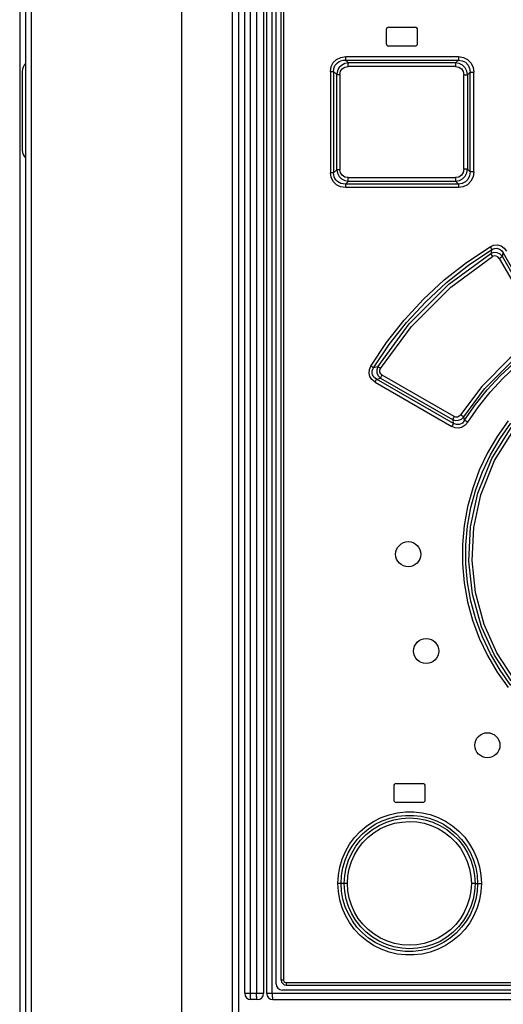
# Model space of a CAD drawing. Extents: x 0 to 594, y 0 to 420.
# Tile 21 of 131: x 66 to 74, y 243 to 259. Entities that reach past the tile are written whole.
import ezdxf

# ---------------------------------------------------------------- set-up
doc = ezdxf.new("R2010")
doc.units = 0
doc.header["$LTSCALE"] = 32.67
doc.layers.get('0').update_dxf_attribs({"linetype": 'CONTINUOUS'})

msp = doc.modelspace()

# ---------------------------------------------------------------- linework, layer by layer
at = {"color": 7, "linetype": 'CONTINUOUS'}
for p, q in [((66.302, 269.457), (66.302, 173.458)), ((66.392, 269.457), (66.392, 173.458)), ((66.212, 269.432), (66.212, 173.483)), ((69.692, 269.357), (69.692, 173.458)), ((69.792, 243.407), (69.792, 269.357)), ((70.09, 269.357), (70.09, 243.407)), ((70.14, 269.307), (70.14, 243.407)), ((70.29, 243.557), (70.29, 269.157)), ((70.372, 243.617), (70.372, 269.077)), ((72.042, 258.747), (72.042, 258.527)), ((72.082, 258.787), (72.502, 258.787)), ((72.542, 258.527), (72.542, 258.747)), ((72.502, 258.487), (72.082, 258.487)), ((71.441, 258.218), (71.395, 258.262)), ((71.395, 258.262), (73.189, 258.262)), ((73.189, 258.262), (73.146, 258.218)), ((66.252, 258.088), (66.252, 256.828)), ((71.395, 256.291), (71.441, 256.335)), ((73.189, 256.291), (71.395, 256.291)), ((73.146, 256.335), (73.189, 256.291)), ((72.202, 246.747), (72.622, 246.747)), ((72.162, 246.707), (72.162, 246.487)), ((72.662, 246.487), (72.662, 246.707)), ((72.622, 246.447), (72.202, 246.447)), ((82.992, 243.457), (70.39, 243.457)), ((70.452, 243.537), (82.932, 243.537)), ((69.99, 243.307), (69.892, 243.307)), ((70.24, 243.307), (83.142, 243.307))]:
    msp.add_line(p, q, dxfattribs=at)
at = {"color": 9, "linetype": 'CONTINUOUS'}
for p, q in [((69.592, 269.457), (69.592, 173.458)), ((68.792, 173.458), (68.792, 269.447)), ((69.881, 243.404), (69.881, 269.357)), ((69.979, 269.36), (69.979, 243.407)), ((70.228, 243.404), (70.228, 269.31)), ((70.407, 269.077), (70.407, 243.617)), ((71.398, 258.319), (73.192, 258.319)), ((73.146, 258.218), (71.441, 258.218)), ((71.154, 258.083), (71.154, 256.471)), ((71.154, 258.083), (71.204, 258.083)), ((71.204, 258.083), (71.204, 256.471)), ((71.204, 258.083), (71.254, 258.035)), ((71.254, 256.519), (71.254, 258.035)), ((71.254, 258.035), (71.305, 258.035)), ((71.305, 258.035), (71.305, 256.519)), ((73.144, 258.162), (71.437, 258.162)), ((73.275, 256.526), (73.275, 258.027)), ((73.275, 258.027), (73.336, 258.027)), ((73.336, 258.027), (73.376, 258.069)), ((73.336, 258.027), (73.336, 256.526)), ((73.376, 256.485), (73.376, 258.069)), ((73.376, 258.069), (73.436, 258.069)), ((73.436, 256.485), (73.436, 258.069)), ((71.204, 256.471), (71.154, 256.471)), ((71.254, 256.519), (71.204, 256.471)), ((71.305, 256.519), (71.254, 256.519)), ((73.336, 256.526), (73.275, 256.526)), ((73.376, 256.485), (73.336, 256.526)), ((73.436, 256.485), (73.376, 256.485)), ((71.437, 256.392), (73.144, 256.392)), ((71.441, 256.335), (73.146, 256.335)), ((73.192, 256.235), (71.398, 256.235)), ((73.722, 255.246), (73.706, 255.182)), ((73.89, 255.136), (73.904, 255.195)), ((73.838, 255.107), (74.498, 253.965)), ((71.908, 253.382), (71.84, 253.364)), ((71.888, 253.186), (71.953, 253.202)), ((73.112, 252.479), (71.888, 253.186)), ((71.953, 253.202), (73.098, 252.541)), ((73.123, 252.589), (71.978, 253.25)), ((71.864, 253.138), (73.087, 252.431)), ((73.098, 252.541), (73.112, 252.479)), ((73.289, 252.529), (73.275, 252.584)), ((71.325, 245.157), (71.274, 245.157)), ((71.425, 245.157), (71.325, 245.157)), ((73.455, 245.157), (73.396, 245.157)), ((73.455, 245.157), (73.496, 245.157)), ((73.496, 245.157), (73.556, 245.157)), ((70.407, 243.617), (70.372, 243.617)), ((70.447, 243.577), (82.936, 243.577)), ((69.792, 243.407), (70.09, 243.407)), ((69.881, 243.397), (69.881, 243.404)), ((69.881, 243.391), (69.881, 243.397)), ((69.881, 243.385), (69.881, 243.391)), ((69.881, 243.378), (69.881, 243.385)), ((69.881, 243.372), (69.881, 243.378)), ((69.882, 243.366), (69.881, 243.372)), ((69.882, 243.361), (69.882, 243.366)), ((69.979, 243.4), (69.979, 243.407)), ((69.979, 243.394), (69.979, 243.4)), ((69.979, 243.388), (69.979, 243.394)), ((69.979, 243.381), (69.979, 243.388)), ((69.98, 243.375), (69.979, 243.381)), ((69.98, 243.369), (69.98, 243.375)), ((69.98, 243.363), (69.98, 243.369)), ((69.98, 243.358), (69.98, 243.363)), ((70.14, 243.407), (83.242, 243.407)), ((70.228, 243.404), (70.228, 243.397)), ((70.228, 243.397), (70.228, 243.391)), ((70.228, 243.391), (70.228, 243.385)), ((70.228, 243.385), (70.229, 243.378)), ((70.229, 243.378), (70.229, 243.372)), ((70.229, 243.372), (70.229, 243.366))]:
    msp.add_line(p, q, dxfattribs=at)
for points in [[(71.154, 258.083), (71.166, 258.159), (71.199, 258.224), (71.252, 258.275), (71.319, 258.307), (71.398, 258.319)], [(71.204, 258.083), (71.206, 258.117), (71.214, 258.148), (71.226, 258.176), (71.243, 258.201), (71.265, 258.222), (71.291, 258.239), (71.321, 258.252), (71.356, 258.26), (71.395, 258.262)], [(71.441, 258.218), (71.381, 258.207), (71.331, 258.18), (71.29, 258.14), (71.265, 258.09), (71.254, 258.035)], [(71.395, 258.262), (71.397, 258.275), (71.398, 258.295), (71.398, 258.319)], [(71.437, 258.162), (71.437, 258.185), (71.439, 258.205), (71.441, 258.218)], [(73.146, 258.218), (73.145, 258.205), (73.144, 258.186), (73.144, 258.162)], [(73.336, 258.027), (73.325, 258.087), (73.297, 258.139), (73.255, 258.181), (73.204, 258.208), (73.146, 258.218)], [(73.192, 258.319), (73.192, 258.295), (73.191, 258.275), (73.189, 258.262)], [(73.189, 258.262), (73.252, 258.254), (73.304, 258.228), (73.344, 258.185), (73.369, 258.132), (73.376, 258.069)], [(73.192, 258.319), (73.27, 258.307), (73.337, 258.272), (73.391, 258.217), (73.424, 258.148), (73.436, 258.069)], [(71.305, 258.035), (71.315, 258.085), (71.342, 258.125), (71.384, 258.152), (71.437, 258.162)], [(73.144, 258.162), (73.196, 258.151), (73.238, 258.123), (73.265, 258.081), (73.275, 258.027)], [(71.398, 256.235), (71.317, 256.247), (71.25, 256.28), (71.197, 256.332), (71.165, 256.398), (71.154, 256.471)], [(71.395, 256.291), (71.356, 256.293), (71.321, 256.301), (71.291, 256.314), (71.265, 256.331), (71.243, 256.353), (71.226, 256.377), (71.214, 256.405), (71.206, 256.437), (71.204, 256.471)], [(71.254, 256.519), (71.265, 256.462), (71.291, 256.412), (71.332, 256.372), (71.382, 256.346), (71.441, 256.335)], [(71.437, 256.392), (71.383, 256.402), (71.341, 256.43), (71.314, 256.47), (71.305, 256.519)], [(73.275, 256.526), (73.265, 256.472), (73.237, 256.429), (73.195, 256.402), (73.144, 256.392)], [(73.146, 256.335), (73.205, 256.346), (73.257, 256.373), (73.298, 256.415), (73.325, 256.467), (73.336, 256.526)], [(73.376, 256.485), (73.368, 256.419), (73.342, 256.365), (73.301, 256.324), (73.249, 256.299), (73.189, 256.291)], [(73.436, 256.485), (73.424, 256.404), (73.389, 256.334), (73.335, 256.28), (73.268, 256.246), (73.192, 256.235)], [(71.398, 256.235), (71.398, 256.258), (71.397, 256.278), (71.395, 256.291)], [(71.441, 256.335), (71.439, 256.348), (71.437, 256.368), (71.437, 256.392)], [(73.144, 256.392), (73.144, 256.368), (73.145, 256.348), (73.146, 256.335)], [(73.189, 256.291), (73.191, 256.279), (73.192, 256.259), (73.192, 256.235)], [(71.797, 253.393), (72.047, 253.767), (72.326, 254.123), (72.633, 254.456), (72.965, 254.763), (73.32, 255.043), (73.695, 255.293)], [(71.84, 253.364), (72.089, 253.736), (72.366, 254.088), (72.67, 254.417), (72.999, 254.721), (73.35, 254.997), (73.722, 255.246)], [(73.695, 255.293), (73.751, 255.317), (73.811, 255.321), (73.868, 255.305), (73.918, 255.271), (73.956, 255.223)], [(73.695, 255.293), (73.707, 255.274), (73.716, 255.257), (73.722, 255.246)], [(73.89, 255.136), (73.854, 255.174), (73.806, 255.196), (73.755, 255.199), (73.706, 255.182)], [(73.722, 255.246), (73.763, 255.264), (73.804, 255.267), (73.844, 255.256), (73.877, 255.232), (73.904, 255.195)], [(73.904, 255.195), (74.138, 254.789), (74.372, 254.384), (74.606, 253.979)], [(71.908, 253.382), (72.409, 254.065), (73.04, 254.695), (73.706, 255.182)], [(71.951, 253.353), (72.443, 254.023), (73.068, 254.647), (73.734, 255.135)], [(73.706, 255.182), (73.712, 255.171), (73.721, 255.155), (73.733, 255.135)], [(73.838, 255.107), (73.818, 255.131), (73.79, 255.144), (73.761, 255.145), (73.734, 255.135)], [(73.838, 255.107), (73.86, 255.119), (73.878, 255.129), (73.89, 255.136)], [(74.549, 253.994), (74.329, 254.374), (74.109, 254.755), (73.89, 255.136)], [(74.473, 253.863), (74.008, 253.517), (73.561, 253.068), (73.225, 252.615)], [(73.275, 252.584), (73.607, 253.031), (74.047, 253.473), (74.506, 253.815)], [(73.289, 252.529), (73.46, 252.779), (73.649, 253.016), (73.855, 253.238), (74.077, 253.444), (74.313, 253.631), (74.562, 253.8)], [(73.34, 252.498), (73.508, 252.744), (73.693, 252.978), (73.896, 253.196), (74.115, 253.399), (74.348, 253.585), (74.594, 253.752)], [(71.864, 253.138), (71.815, 253.177), (71.783, 253.226), (71.769, 253.282), (71.774, 253.339), (71.797, 253.393)], [(71.84, 253.364), (71.831, 253.371), (71.816, 253.381), (71.797, 253.393)], [(71.888, 253.186), (71.865, 253.201), (71.846, 253.218), (71.833, 253.236), (71.824, 253.255), (71.818, 253.276), (71.817, 253.297), (71.82, 253.319), (71.828, 253.341), (71.84, 253.364)], [(71.908, 253.382), (71.892, 253.333), (71.895, 253.283), (71.916, 253.237), (71.953, 253.202)], [(71.951, 253.353), (71.933, 253.364), (71.918, 253.375), (71.908, 253.382)], [(71.978, 253.25), (71.954, 253.271), (71.942, 253.297), (71.941, 253.325), (71.951, 253.353)], [(71.864, 253.138), (71.874, 253.158), (71.883, 253.175), (71.888, 253.186)], [(71.953, 253.202), (71.958, 253.213), (71.967, 253.23), (71.978, 253.25)], [(73.123, 252.589), (73.112, 252.569), (73.103, 252.552), (73.098, 252.541)], [(73.098, 252.541), (73.145, 252.526), (73.194, 252.529), (73.24, 252.549), (73.275, 252.584)], [(73.289, 252.529), (73.253, 252.486), (73.207, 252.463), (73.159, 252.461), (73.112, 252.479)], [(73.225, 252.615), (73.204, 252.593), (73.178, 252.581), (73.15, 252.579), (73.123, 252.589)], [(73.275, 252.584), (73.264, 252.591), (73.246, 252.602), (73.225, 252.615)], [(73.34, 252.498), (73.319, 252.511), (73.301, 252.522), (73.289, 252.529)], [(73.34, 252.498), (73.3, 252.451), (73.251, 252.42), (73.195, 252.406), (73.138, 252.411), (73.087, 252.431)], [(73.112, 252.479), (73.107, 252.468), (73.098, 252.451), (73.087, 252.431)], [(73.984, 252.519), (73.808, 252.273), (73.654, 252.01), (73.523, 251.735), (73.417, 251.448), (73.336, 251.153), (73.283, 250.854), (73.256, 250.55), (73.256, 250.245), (73.283, 249.941), (73.336, 249.64), (73.416, 249.347), (73.522, 249.061), (73.653, 248.785), (73.807, 248.522), (73.984, 248.275)], [(74.025, 248.309), (73.852, 248.553), (73.699, 248.811), (73.571, 249.082), (73.467, 249.364), (73.388, 249.652), (73.335, 249.947), (73.308, 250.246), (73.308, 250.546), (73.335, 250.844), (73.388, 251.139), (73.466, 251.429), (73.571, 251.711), (73.699, 251.982), (73.852, 252.241), (74.025, 252.484)], [(74.029, 248.38), (73.764, 248.789), (73.559, 249.241), (73.413, 249.763), (73.354, 250.288), (73.381, 250.834), (73.497, 251.368), (73.721, 251.923), (74.029, 252.414)], [(74.072, 248.413), (73.804, 248.829), (73.601, 249.28), (73.462, 249.789), (73.407, 250.298), (73.434, 250.825), (73.545, 251.343), (73.765, 251.89), (74.072, 252.38)], [(71.274, 245.157), (71.281, 245.287), (71.304, 245.417), (71.341, 245.543), (71.393, 245.666), (71.46, 245.781), (71.539, 245.888), (71.63, 245.985), (71.731, 246.071), (71.842, 246.144), (71.961, 246.204), (72.087, 246.25), (72.217, 246.281), (72.349, 246.297), (72.481, 246.297), (72.613, 246.282), (72.743, 246.251), (72.868, 246.205), (72.987, 246.145), (73.098, 246.072), (73.199, 245.986), (73.29, 245.89), (73.369, 245.783), (73.436, 245.667), (73.488, 245.545), (73.526, 245.418), (73.549, 245.288), (73.556, 245.157)], [(71.325, 245.157), (71.332, 245.283), (71.354, 245.407), (71.39, 245.527), (71.439, 245.643), (71.502, 245.752), (71.578, 245.854), (71.664, 245.946), (71.761, 246.027), (71.867, 246.097), (71.98, 246.154), (72.099, 246.197), (72.222, 246.226), (72.348, 246.24), (72.474, 246.24), (72.6, 246.226), (72.723, 246.197), (72.841, 246.153), (72.954, 246.097), (73.059, 246.027), (73.156, 245.946), (73.242, 245.855), (73.317, 245.754), (73.38, 245.645), (73.43, 245.529), (73.467, 245.408), (73.489, 245.284), (73.496, 245.157)], [(71.374, 245.157), (71.382, 245.282), (71.404, 245.405), (71.442, 245.525), (71.493, 245.64), (71.558, 245.748), (71.635, 245.847), (71.724, 245.935), (71.822, 246.013), (71.93, 246.078), (72.044, 246.13), (72.164, 246.167), (72.287, 246.19), (72.413, 246.198), (72.539, 246.191), (72.662, 246.168), (72.782, 246.131), (72.897, 246.08), (73.005, 246.014), (73.104, 245.937), (73.193, 245.848), (73.27, 245.75), (73.335, 245.642), (73.387, 245.528), (73.425, 245.407), (73.448, 245.283), (73.455, 245.157)], [(71.425, 245.157), (71.432, 245.275), (71.453, 245.391), (71.489, 245.505), (71.537, 245.613), (71.599, 245.715), (71.672, 245.809), (71.756, 245.893), (71.849, 245.966), (71.952, 246.029), (72.061, 246.078), (72.173, 246.113), (72.29, 246.134), (72.41, 246.142), (72.53, 246.135), (72.646, 246.113), (72.759, 246.078), (72.869, 246.029), (72.971, 245.967), (73.064, 245.894), (73.148, 245.809), (73.222, 245.715), (73.283, 245.614), (73.332, 245.505), (73.367, 245.391), (73.389, 245.274), (73.396, 245.157)], [(73.556, 245.157), (73.549, 245.027), (73.526, 244.897), (73.488, 244.77), (73.436, 244.647), (73.37, 244.531), (73.291, 244.424), (73.2, 244.328), (73.098, 244.242), (72.987, 244.169), (72.868, 244.109), (72.743, 244.063), (72.614, 244.032), (72.481, 244.017), (72.348, 244.017), (72.216, 244.032), (72.087, 244.063), (71.961, 244.109), (71.842, 244.169), (71.731, 244.243), (71.629, 244.328), (71.539, 244.425), (71.46, 244.532), (71.394, 244.647), (71.341, 244.77), (71.304, 244.897), (71.281, 245.027), (71.274, 245.157)], [(73.496, 245.157), (73.489, 245.03), (73.467, 244.905), (73.43, 244.784), (73.38, 244.668), (73.317, 244.559), (73.241, 244.458), (73.155, 244.366), (73.058, 244.286), (72.953, 244.216), (72.839, 244.16), (72.721, 244.116), (72.598, 244.087), (72.472, 244.073), (72.345, 244.073), (72.219, 244.088), (72.097, 244.117), (71.979, 244.161), (71.866, 244.218), (71.76, 244.287), (71.664, 244.369), (71.577, 244.46), (71.503, 244.561), (71.44, 244.67), (71.39, 244.786), (71.354, 244.906), (71.332, 245.031), (71.325, 245.157)], [(73.455, 245.157), (73.448, 245.03), (73.425, 244.907), (73.388, 244.787), (73.336, 244.673), (73.271, 244.565), (73.193, 244.465), (73.104, 244.377), (73.005, 244.299), (72.898, 244.234), (72.783, 244.183), (72.663, 244.145), (72.54, 244.123), (72.414, 244.115), (72.288, 244.123), (72.165, 244.146), (72.046, 244.183), (71.932, 244.235), (71.824, 244.3), (71.724, 244.378), (71.636, 244.467), (71.559, 244.565), (71.494, 244.673), (71.442, 244.787), (71.405, 244.907), (71.382, 245.03), (71.374, 245.157)], [(73.396, 245.157), (73.388, 245.039), (73.367, 244.922), (73.332, 244.808), (73.283, 244.699), (73.221, 244.598), (73.148, 244.503), (73.064, 244.419), (72.971, 244.346), (72.868, 244.285), (72.758, 244.235), (72.645, 244.2), (72.529, 244.179), (72.41, 244.172), (72.291, 244.179), (72.174, 244.2), (72.061, 244.236), (71.951, 244.285), (71.849, 244.348), (71.755, 244.421), (71.672, 244.505), (71.598, 244.599), (71.537, 244.701), (71.488, 244.81), (71.453, 244.924), (71.432, 245.04), (71.425, 245.157)], [(70.407, 243.617), (70.412, 243.597), (70.427, 243.582), (70.447, 243.577)], [(70.447, 243.577), (70.448, 243.556), (70.449, 243.542), (70.452, 243.537)], [(69.892, 243.307), (69.891, 243.307), (69.891, 243.307), (69.891, 243.307), (69.89, 243.308), (69.89, 243.308), (69.89, 243.309), (69.889, 243.309), (69.889, 243.31), (69.889, 243.311), (69.888, 243.312), (69.888, 243.313), (69.888, 243.314), (69.887, 243.315), (69.887, 243.317), (69.887, 243.318), (69.886, 243.32), (69.886, 243.321), (69.886, 243.323), (69.885, 243.325), (69.885, 243.327), (69.885, 243.329), (69.885, 243.331), (69.884, 243.333), (69.884, 243.335), (69.884, 243.337), (69.884, 243.34), (69.883, 243.342), (69.883, 243.344), (69.883, 243.347), (69.883, 243.35), (69.883, 243.352), (69.882, 243.355), (69.882, 243.358), (69.882, 243.361)], [(69.99, 243.307), (69.989, 243.307), (69.989, 243.307), (69.989, 243.307), (69.988, 243.308), (69.988, 243.308), (69.988, 243.309), (69.987, 243.309), (69.987, 243.31), (69.987, 243.311), (69.986, 243.312), (69.986, 243.313), (69.986, 243.314), (69.985, 243.315), (69.985, 243.317), (69.985, 243.318), (69.984, 243.32), (69.984, 243.321), (69.984, 243.323), (69.984, 243.325), (69.983, 243.327), (69.983, 243.329), (69.983, 243.331), (69.982, 243.333), (69.982, 243.335), (69.982, 243.337), (69.982, 243.34), (69.982, 243.342), (69.981, 243.344), (69.981, 243.347), (69.981, 243.35), (69.981, 243.352), (69.981, 243.355), (69.98, 243.358)], [(70.229, 243.366), (70.229, 243.363), (70.229, 243.361), (70.23, 243.358), (70.23, 243.355), (70.23, 243.352), (70.23, 243.35), (70.23, 243.347), (70.231, 243.344), (70.231, 243.342), (70.231, 243.34), (70.231, 243.337), (70.232, 243.335), (70.232, 243.333), (70.232, 243.331), (70.232, 243.329), (70.233, 243.327), (70.233, 243.325), (70.233, 243.323), (70.234, 243.321), (70.234, 243.32), (70.234, 243.318), (70.235, 243.317), (70.235, 243.315), (70.235, 243.314), (70.236, 243.313), (70.236, 243.312), (70.236, 243.311), (70.237, 243.31), (70.237, 243.309), (70.237, 243.309), (70.238, 243.308), (70.238, 243.308), (70.238, 243.307), (70.239, 243.307), (70.239, 243.307), (70.24, 243.307)]]:
    msp.add_lwpolyline(points, dxfattribs=at)
at = {"color": 7, "linetype": 'CONTINUOUS'}
for centre in [(72.392, 250.397), (72.677, 248.856), (73.651, 247.356)]:
    msp.add_circle(centre, 0.2, dxfattribs=at)
for centre, radius, start, end in [((72.082, 258.747), 0.04, 90, 180), ((72.502, 258.747), 0.04, 0, 90), ((72.082, 258.527), 0.04, 180, 270), ((72.502, 258.527), 0.04, 270, 360), ((66.422, 258.088), 0.17, 134.9021, 180), ((66.422, 256.828), 0.17, 180, 225.0979), ((72.202, 246.707), 0.04, 90, 180), ((72.622, 246.707), 0.04, 0, 90), ((72.202, 246.487), 0.04, 180, 270), ((72.622, 246.487), 0.04, 270, 360), ((70.452, 243.617), 0.08, 180, 270), ((70.39, 243.557), 0.1, 180, 270), ((69.892, 243.407), 0.1, 180, 270), ((69.99, 243.407), 0.1, 270, 360), ((70.24, 243.407), 0.1, 180, 270)]:
    msp.add_arc(centre, radius, start, end, dxfattribs=at)

doc.saveas('drawing.dxf')
